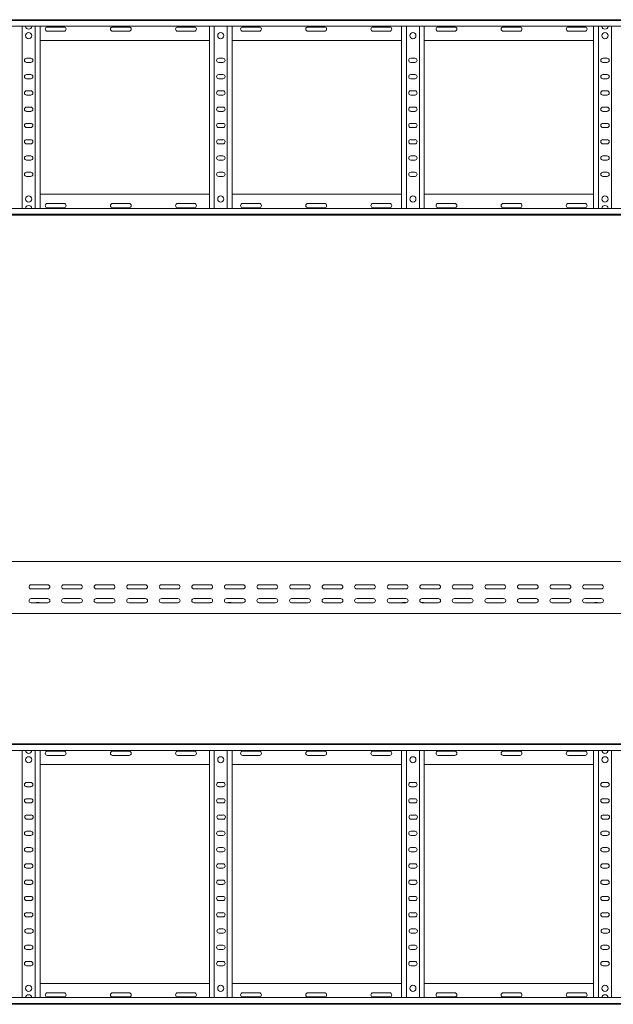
# Model space of a CAD drawing. Header units: millimetres. Extents: x -842 to 7135, y -6681 to -289.
# Tile 9 of 20: x 2229 to 3141, y -3414 to -1902. Entities that reach past the tile are written whole.
import ezdxf

# ---------------------------------------------------------------- set-up
doc = ezdxf.new("R2010")
doc.units = ezdxf.units.MM

msp = doc.modelspace()

# ---------------------------------------------------------------- linework, layer by layer
at = {"color": 7, "linetype": 'Continuous', "lineweight": 15}
for p, q in [((1187.6, -1901.7), (7134.7, -1901.7)), ((7134.7, -1902.8), (1187.7, -1902.8)), ((1187.7, -1911.9), (7134.7, -1911.9)), ((2233.2, -2191.5), (2233.2, -1911.9)), ((2253.2, -2191.5), (2253.2, -1911.9)), ((2260.7, -2191.5), (2260.7, -1911.9)), ((2297.5, -1913), (2272, -1913)), ((2272, -1919.5), (2297.5, -1919.5)), ((2397.5, -1913), (2372, -1913)), ((2372, -1919.5), (2397.5, -1919.5)), ((2497.5, -1913), (2472, -1913)), ((2472, -1919.5), (2497.5, -1919.5)), ((2520.7, -2191.5), (2520.7, -1911.9)), ((2528.2, -2191.5), (2528.2, -1911.9)), ((2548.2, -2191.5), (2548.2, -1911.9)), ((2555.7, -2191.5), (2555.7, -1911.9)), ((2597.5, -1913), (2572, -1913)), ((2572, -1919.5), (2597.5, -1919.5)), ((2697.5, -1913), (2672, -1913)), ((2672, -1919.5), (2697.5, -1919.5)), ((2797.5, -1913), (2772, -1913)), ((2772, -1919.5), (2797.5, -1919.5)), ((2815.7, -2191.5), (2815.7, -1911.9)), ((2823.2, -2191.5), (2823.2, -1911.9)), ((2843.2, -2191.5), (2843.2, -1911.9)), ((2850.7, -2191.5), (2850.7, -1911.9)), ((2897.5, -1913), (2872, -1913)), ((2872, -1919.5), (2897.5, -1919.5)), ((2997.5, -1913), (2972, -1913)), ((2972, -1919.5), (2997.5, -1919.5)), ((3097.5, -1913), (3072, -1913)), ((3072, -1919.5), (3097.5, -1919.5)), ((3110.7, -2191.5), (3110.7, -1911.9)), ((3118.2, -2191.5), (3118.2, -1911.9)), ((3138.2, -2191.5), (3138.2, -1911.9)), ((2260.7, -1933.7), (2520.7, -1933.7)), ((2555.7, -1933.7), (2815.7, -1933.7)), ((2850.7, -1933.7), (3110.7, -1933.7)), ((2246.5, -1961), (2240, -1961)), ((2541.5, -1961), (2535, -1961)), ((2836.5, -1961), (2830, -1961)), ((3131.5, -1961), (3125, -1961)), ((2240, -1967.5), (2246.5, -1967.5)), ((2535, -1967.5), (2541.5, -1967.5)), ((2830, -1967.5), (2836.5, -1967.5)), ((3125, -1967.5), (3131.5, -1967.5)), ((2246.5, -1986), (2240, -1986)), ((2240, -1992.5), (2246.5, -1992.5)), ((2541.5, -1986), (2535, -1986)), ((2535, -1992.5), (2541.5, -1992.5)), ((2836.5, -1986), (2830, -1986)), ((2830, -1992.5), (2836.5, -1992.5)), ((3131.5, -1986), (3125, -1986)), ((3125, -1992.5), (3131.5, -1992.5)), ((2246.5, -2011), (2240, -2011)), ((2541.5, -2011), (2535, -2011)), ((2836.5, -2011), (2830, -2011)), ((3131.5, -2011), (3125, -2011)), ((2240, -2017.5), (2246.5, -2017.5)), ((2535, -2017.5), (2541.5, -2017.5)), ((2830, -2017.5), (2836.5, -2017.5)), ((3125, -2017.5), (3131.5, -2017.5)), ((2246.5, -2036), (2240, -2036)), ((2541.5, -2036), (2535, -2036)), ((2836.5, -2036), (2830, -2036)), ((3131.5, -2036), (3125, -2036)), ((2240, -2042.5), (2246.5, -2042.5)), ((2535, -2042.5), (2541.5, -2042.5)), ((2830, -2042.5), (2836.5, -2042.5)), ((3125, -2042.5), (3131.5, -2042.5)), ((2246.5, -2061), (2240, -2061)), ((2240, -2067.5), (2246.5, -2067.5)), ((2541.5, -2061), (2535, -2061)), ((2535, -2067.5), (2541.5, -2067.5)), ((2836.5, -2061), (2830, -2061)), ((2830, -2067.5), (2836.5, -2067.5)), ((3131.5, -2061), (3125, -2061)), ((3125, -2067.5), (3131.5, -2067.5)), ((2246.5, -2086), (2240, -2086)), ((2541.5, -2086), (2535, -2086)), ((2836.5, -2086), (2830, -2086)), ((3131.5, -2086), (3125, -2086)), ((2240, -2092.5), (2246.5, -2092.5)), ((2535, -2092.5), (2541.5, -2092.5)), ((2830, -2092.5), (2836.5, -2092.5)), ((3125, -2092.5), (3131.5, -2092.5)), ((2246.5, -2111), (2240, -2111)), ((2541.5, -2111), (2535, -2111)), ((2836.5, -2111), (2830, -2111)), ((3131.5, -2111), (3125, -2111)), ((2240, -2117.5), (2246.5, -2117.5)), ((2535, -2117.5), (2541.5, -2117.5)), ((2830, -2117.5), (2836.5, -2117.5)), ((3125, -2117.5), (3131.5, -2117.5)), ((2246.5, -2136), (2240, -2136)), ((2240, -2142.5), (2246.5, -2142.5)), ((2541.5, -2136), (2535, -2136)), ((2535, -2142.5), (2541.5, -2142.5)), ((2836.5, -2136), (2830, -2136)), ((2830, -2142.5), (2836.5, -2142.5)), ((3131.5, -2136), (3125, -2136)), ((3125, -2142.5), (3131.5, -2142.5)), ((2260.7, -2169.7), (2520.7, -2169.7)), ((2555.7, -2169.7), (2815.7, -2169.7)), ((2850.7, -2169.7), (3110.7, -2169.7)), ((7134.7, -2191.5), (1187.7, -2191.5)), ((2272, -2184), (2297.5, -2184)), ((2297.5, -2190.5), (2272, -2190.5)), ((2372, -2184), (2397.5, -2184)), ((2397.5, -2190.5), (2372, -2190.5)), ((2472, -2184), (2497.5, -2184)), ((2497.5, -2190.5), (2472, -2190.5)), ((2572, -2184), (2597.5, -2184)), ((2597.5, -2190.5), (2572, -2190.5)), ((2672, -2184), (2697.5, -2184)), ((2697.5, -2190.5), (2672, -2190.5)), ((2772, -2184), (2797.5, -2184)), ((2797.5, -2190.5), (2772, -2190.5)), ((2872, -2184), (2897.5, -2184)), ((2897.5, -2190.5), (2872, -2190.5)), ((2972, -2184), (2997.5, -2184)), ((2997.5, -2190.5), (2972, -2190.5)), ((3072, -2184), (3097.5, -2184)), ((3097.5, -2190.5), (3072, -2190.5)), ((1187.6, -2201.7), (7134.7, -2201.7)), ((1187.7, -2200.6), (7134.7, -2200.6)), ((7134.7, -2733.9), (1187.7, -2733.9)), ((2247, -2769.4), (2272.5, -2769.4)), ((2272.5, -2775.9), (2247, -2775.9)), ((2297, -2769.4), (2322.5, -2769.4)), ((2322.5, -2775.9), (2297, -2775.9)), ((2347, -2769.4), (2372.5, -2769.4)), ((2372.5, -2775.9), (2347, -2775.9)), ((2397, -2769.4), (2422.5, -2769.4)), ((2422.5, -2775.9), (2397, -2775.9)), ((2447, -2769.4), (2472.5, -2769.4)), ((2472.5, -2775.9), (2447, -2775.9)), ((2497, -2769.4), (2522.5, -2769.4)), ((2522.5, -2775.9), (2497, -2775.9)), ((2547, -2769.4), (2572.5, -2769.4)), ((2572.5, -2775.9), (2547, -2775.9)), ((2597, -2769.4), (2622.5, -2769.4)), ((2622.5, -2775.9), (2597, -2775.9)), ((2647, -2769.4), (2672.5, -2769.4)), ((2672.5, -2775.9), (2647, -2775.9)), ((2697, -2769.4), (2722.5, -2769.4)), ((2722.5, -2775.9), (2697, -2775.9)), ((2747, -2769.4), (2772.5, -2769.4)), ((2772.5, -2775.9), (2747, -2775.9)), ((2797, -2769.4), (2822.5, -2769.4)), ((2822.5, -2775.9), (2797, -2775.9)), ((2847, -2769.4), (2872.5, -2769.4)), ((2872.5, -2775.9), (2847, -2775.9)), ((2897, -2769.4), (2922.5, -2769.4)), ((2922.5, -2775.9), (2897, -2775.9)), ((2947, -2769.4), (2972.5, -2769.4)), ((2972.5, -2775.9), (2947, -2775.9)), ((2997, -2769.4), (3022.5, -2769.4)), ((3022.5, -2775.9), (2997, -2775.9)), ((3047, -2769.4), (3072.5, -2769.4)), ((3072.5, -2775.9), (3047, -2775.9)), ((3097, -2769.4), (3122.5, -2769.4)), ((3122.5, -2775.9), (3097, -2775.9)), ((2247, -2790.7), (2272.5, -2790.7)), ((2272.5, -2797.2), (2247, -2797.2)), ((2255, -2797), (2258.9, -2797)), ((2297, -2790.7), (2322.5, -2790.7)), ((2322.5, -2797.2), (2297, -2797.2)), ((2347, -2790.7), (2372.5, -2790.7)), ((2372.5, -2797.2), (2347, -2797.2)), ((2397, -2790.7), (2422.5, -2790.7)), ((2422.5, -2797.2), (2397, -2797.2)), ((2447, -2790.7), (2472.5, -2790.7)), ((2472.5, -2797.2), (2447, -2797.2)), ((2497, -2790.7), (2522.5, -2790.7)), ((2522.5, -2797.2), (2497, -2797.2)), ((2522.5, -2797), (2523.6, -2797)), ((2547, -2790.7), (2572.5, -2790.7)), ((2572.5, -2797.2), (2547, -2797.2)), ((2550, -2797), (2553.9, -2797)), ((2597, -2790.7), (2622.5, -2790.7)), ((2622.5, -2797.2), (2597, -2797.2)), ((2647, -2790.7), (2672.5, -2790.7)), ((2672.5, -2797.2), (2647, -2797.2)), ((2697, -2790.7), (2722.5, -2790.7)), ((2722.5, -2797.2), (2697, -2797.2)), ((2747, -2790.7), (2772.5, -2790.7)), ((2772.5, -2797.2), (2747, -2797.2)), ((2797, -2790.7), (2822.5, -2790.7)), ((2822.5, -2797.2), (2797, -2797.2)), ((2817.5, -2797), (2821.4, -2797)), ((2845.9, -2797), (2848.9, -2797)), ((2847, -2790.7), (2872.5, -2790.7)), ((2872.5, -2797.2), (2847, -2797.2)), ((2897, -2790.7), (2922.5, -2790.7)), ((2922.5, -2797.2), (2897, -2797.2)), ((2947, -2790.7), (2972.5, -2790.7)), ((2972.5, -2797.2), (2947, -2797.2)), ((2997, -2790.7), (3022.5, -2790.7)), ((3022.5, -2797.2), (2997, -2797.2)), ((3047, -2790.7), (3072.5, -2790.7)), ((3072.5, -2797.2), (3047, -2797.2)), ((3097, -2790.7), (3122.5, -2790.7)), ((3122.5, -2797.2), (3097, -2797.2)), ((3112.5, -2797), (3116.4, -2797)), ((1361.1, -2813.9), (2240.3, -2813.9)), ((2240.3, -2813.9), (2246.1, -2813.9)), ((2246.1, -2813.9), (3125.3, -2813.9)), ((3125.3, -2813.9), (3131.1, -2813.9)), ((3131.1, -2813.9), (4010.3, -2813.9)), ((1187.6, -3013.8), (7134.7, -3013.8)), ((7134.7, -3014.9), (1187.7, -3014.9)), ((1187.7, -3024), (7134.7, -3024)), ((2233.2, -3403.6), (2233.2, -3024)), ((2253.2, -3403.6), (2253.2, -3024)), ((2260.7, -3403.6), (2260.7, -3024)), ((2520.7, -3403.6), (2520.7, -3024)), ((2528.2, -3403.6), (2528.2, -3024)), ((2548.2, -3403.6), (2548.2, -3024)), ((2555.7, -3403.6), (2555.7, -3024)), ((2815.7, -3403.6), (2815.7, -3024)), ((2823.2, -3403.6), (2823.2, -3024)), ((2843.2, -3403.6), (2843.2, -3024)), ((2850.7, -3403.6), (2850.7, -3024)), ((3110.7, -3403.6), (3110.7, -3024)), ((3118.2, -3403.6), (3118.2, -3024)), ((3138.2, -3403.6), (3138.2, -3024)), ((2297.5, -3025.1), (2272, -3025.1)), ((2272, -3031.6), (2297.5, -3031.6)), ((2397.5, -3025.1), (2372, -3025.1)), ((2372, -3031.6), (2397.5, -3031.6)), ((2497.5, -3025.1), (2472, -3025.1)), ((2472, -3031.6), (2497.5, -3031.6)), ((2597.5, -3025.1), (2572, -3025.1)), ((2572, -3031.6), (2597.5, -3031.6)), ((2697.5, -3025.1), (2672, -3025.1)), ((2672, -3031.6), (2697.5, -3031.6)), ((2797.5, -3025.1), (2772, -3025.1)), ((2772, -3031.6), (2797.5, -3031.6)), ((2897.5, -3025.1), (2872, -3025.1)), ((2872, -3031.6), (2897.5, -3031.6)), ((2997.5, -3025.1), (2972, -3025.1)), ((2972, -3031.6), (2997.5, -3031.6)), ((3097.5, -3025.1), (3072, -3025.1)), ((3072, -3031.6), (3097.5, -3031.6)), ((2260.7, -3045.8), (2520.7, -3045.8)), ((2555.7, -3045.8), (2815.7, -3045.8)), ((2850.7, -3045.8), (3110.7, -3045.8)), ((2246.5, -3073.1), (2240, -3073.1)), ((2240, -3079.6), (2246.5, -3079.6)), ((2541.5, -3073.1), (2535, -3073.1)), ((2535, -3079.6), (2541.5, -3079.6)), ((2836.5, -3073.1), (2830, -3073.1)), ((2830, -3079.6), (2836.5, -3079.6)), ((3131.5, -3073.1), (3125, -3073.1)), ((3125, -3079.6), (3131.5, -3079.6)), ((2246.5, -3098.1), (2240, -3098.1)), ((2541.5, -3098.1), (2535, -3098.1)), ((2836.5, -3098.1), (2830, -3098.1)), ((3131.5, -3098.1), (3125, -3098.1)), ((2240, -3104.6), (2246.5, -3104.6)), ((2535, -3104.6), (2541.5, -3104.6)), ((2830, -3104.6), (2836.5, -3104.6)), ((3125, -3104.6), (3131.5, -3104.6)), ((2247, -3123.1), (2240.5, -3123.1)), ((2240.5, -3129.6), (2247, -3129.6)), ((2542, -3123.1), (2535.5, -3123.1)), ((2535.5, -3129.6), (2542, -3129.6)), ((2837, -3123.1), (2830.5, -3123.1)), ((2830.5, -3129.6), (2837, -3129.6)), ((3132, -3123.1), (3125.5, -3123.1)), ((3125.5, -3129.6), (3132, -3129.6)), ((2246.5, -3148.1), (2240, -3148.1)), ((2240, -3154.6), (2246.5, -3154.6)), ((2541.5, -3148.1), (2535, -3148.1)), ((2535, -3154.6), (2541.5, -3154.6)), ((2836.5, -3148.1), (2830, -3148.1)), ((2830, -3154.6), (2836.5, -3154.6)), ((3131.5, -3148.1), (3125, -3148.1)), ((3125, -3154.6), (3131.5, -3154.6)), ((2246.5, -3173.1), (2240, -3173.1)), ((2541.5, -3173.1), (2535, -3173.1)), ((2836.5, -3173.1), (2830, -3173.1)), ((3131.5, -3173.1), (3125, -3173.1)), ((2240, -3179.6), (2246.5, -3179.6)), ((2535, -3179.6), (2541.5, -3179.6)), ((2830, -3179.6), (2836.5, -3179.6)), ((3125, -3179.6), (3131.5, -3179.6)), ((2246.5, -3198.1), (2240, -3198.1)), ((2240, -3204.6), (2246.5, -3204.6)), ((2541.5, -3198.1), (2535, -3198.1)), ((2535, -3204.6), (2541.5, -3204.6)), ((2836.5, -3198.1), (2830, -3198.1)), ((2830, -3204.6), (2836.5, -3204.6)), ((3131.5, -3198.1), (3125, -3198.1)), ((3125, -3204.6), (3131.5, -3204.6)), ((2246.5, -3223.1), (2240, -3223.1)), ((2240, -3229.6), (2246.5, -3229.6)), ((2541.5, -3223.1), (2535, -3223.1)), ((2535, -3229.6), (2541.5, -3229.6)), ((2836.5, -3223.1), (2830, -3223.1)), ((2830, -3229.6), (2836.5, -3229.6)), ((3131.5, -3223.1), (3125, -3223.1)), ((3125, -3229.6), (3131.5, -3229.6)), ((2246.5, -3248.1), (2240, -3248.1)), ((2541.5, -3248.1), (2535, -3248.1)), ((2836.5, -3248.1), (2830, -3248.1)), ((3131.5, -3248.1), (3125, -3248.1)), ((2240, -3254.6), (2246.5, -3254.6)), ((2535, -3254.6), (2541.5, -3254.6)), ((2830, -3254.6), (2836.5, -3254.6)), ((3125, -3254.6), (3131.5, -3254.6)), ((2246.5, -3273.1), (2240, -3273.1)), ((2240, -3279.6), (2246.5, -3279.6)), ((2541.5, -3273.1), (2535, -3273.1)), ((2535, -3279.6), (2541.5, -3279.6)), ((2836.5, -3273.1), (2830, -3273.1)), ((2830, -3279.6), (2836.5, -3279.6)), ((3131.5, -3273.1), (3125, -3273.1)), ((3125, -3279.6), (3131.5, -3279.6)), ((2247, -3298.1), (2240.5, -3298.1)), ((2240.5, -3304.6), (2247, -3304.6)), ((2542, -3298.1), (2535.5, -3298.1)), ((2535.5, -3304.6), (2542, -3304.6)), ((2837, -3298.1), (2830.5, -3298.1)), ((2830.5, -3304.6), (2837, -3304.6)), ((3132, -3298.1), (3125.5, -3298.1)), ((3125.5, -3304.6), (3132, -3304.6)), ((2246.5, -3323.1), (2240, -3323.1)), ((2541.5, -3323.1), (2535, -3323.1)), ((2836.5, -3323.1), (2830, -3323.1)), ((3131.5, -3323.1), (3125, -3323.1)), ((2240, -3329.6), (2246.5, -3329.6)), ((2535, -3329.6), (2541.5, -3329.6)), ((2830, -3329.6), (2836.5, -3329.6)), ((3125, -3329.6), (3131.5, -3329.6)), ((2246.5, -3348.1), (2240, -3348.1)), ((2240, -3354.6), (2246.5, -3354.6)), ((2541.5, -3348.1), (2535, -3348.1)), ((2535, -3354.6), (2541.5, -3354.6)), ((2836.5, -3348.1), (2830, -3348.1)), ((2830, -3354.6), (2836.5, -3354.6)), ((3131.5, -3348.1), (3125, -3348.1)), ((3125, -3354.6), (3131.5, -3354.6)), ((2260.7, -3381.8), (2520.7, -3381.8)), ((2555.7, -3381.8), (2815.7, -3381.8)), ((2850.7, -3381.8), (3110.7, -3381.8)), ((2272, -3396.1), (2297.5, -3396.1)), ((2372, -3396.1), (2397.5, -3396.1)), ((2472, -3396.1), (2497.5, -3396.1)), ((2572, -3396.1), (2597.5, -3396.1)), ((2672, -3396.1), (2697.5, -3396.1)), ((2772, -3396.1), (2797.5, -3396.1)), ((2872, -3396.1), (2897.5, -3396.1)), ((2972, -3396.1), (2997.5, -3396.1)), ((3072, -3396.1), (3097.5, -3396.1)), ((1187.6, -3413.8), (7134.7, -3413.8)), ((7134.7, -3403.6), (1187.7, -3403.6)), ((1187.7, -3412.7), (7134.7, -3412.7)), ((2297.5, -3402.6), (2272, -3402.6)), ((2397.5, -3402.6), (2372, -3402.6)), ((2497.5, -3402.6), (2472, -3402.6)), ((2597.5, -3402.6), (2572, -3402.6)), ((2697.5, -3402.6), (2672, -3402.6)), ((2797.5, -3402.6), (2772, -3402.6)), ((2897.5, -3402.6), (2872, -3402.6)), ((2997.5, -3402.6), (2972, -3402.6)), ((3097.5, -3402.6), (3072, -3402.6))]:
    msp.add_line(p, q, dxfattribs=at)
for centre in [(2243.2, -1926.2), (2538.2, -1926.2), (2833.2, -1926.2), (3128.2, -1926.2), (2243.2, -2177.2), (2538.2, -2177.2), (2833.2, -2177.2), (3128.2, -2177.2), (2243.2, -3038.3), (2538.2, -3038.3), (2833.2, -3038.3), (3128.2, -3038.3), (2243.2, -3389.3), (2538.2, -3389.3), (2833.2, -3389.3), (3128.2, -3389.3)]:
    msp.add_circle(centre, 4.75, dxfattribs=at)
for centre, radius, start, end in [((2243.2, -1911.6), 4.75, 183.9233, 356.0767), ((2272, -1916.2), 3.25, 90, 270), ((2297.5, -1916.2), 3.25, 270, 90), ((2372, -1916.2), 3.25, 90, 270), ((2397.5, -1916.2), 3.25, 270, 90), ((2472, -1916.2), 3.25, 90, 270), ((2497.5, -1916.2), 3.25, 270, 90), ((2572, -1916.2), 3.25, 90, 270), ((2597.5, -1916.2), 3.25, 270, 90), ((2672, -1916.2), 3.25, 90, 270), ((2697.5, -1916.2), 3.25, 270, 90), ((2772, -1916.2), 3.25, 90, 270), ((2797.5, -1916.2), 3.25, 270, 90), ((2872, -1916.2), 3.25, 90, 270), ((2897.5, -1916.2), 3.25, 270, 90), ((2972, -1916.2), 3.25, 90, 270), ((2997.5, -1916.2), 3.25, 270, 90), ((3072, -1916.2), 3.25, 90, 270), ((3097.5, -1916.2), 3.25, 270, 90), ((3128.2, -1911.6), 4.75, 183.9233, 356.0767), ((2240, -1964.2), 3.25, 90, 270), ((2246.5, -1964.2), 3.25, 270, 90), ((2535, -1964.2), 3.25, 90, 270), ((2541.5, -1964.2), 3.25, 270, 90), ((2830, -1964.2), 3.25, 90, 270), ((2836.5, -1964.2), 3.25, 270, 90), ((3125, -1964.2), 3.25, 90, 270), ((3131.5, -1964.2), 3.25, 270, 90), ((2240, -1989.2), 3.25, 90, 270), ((2246.5, -1989.2), 3.25, 270, 90), ((2535, -1989.2), 3.25, 90, 270), ((2541.5, -1989.2), 3.25, 270, 90), ((2830, -1989.2), 3.25, 90, 270), ((2836.5, -1989.2), 3.25, 270, 90), ((3125, -1989.2), 3.25, 90, 270), ((3131.5, -1989.2), 3.25, 270, 90), ((2240, -2014.2), 3.25, 90, 270), ((2246.5, -2014.2), 3.25, 270, 90), ((2535, -2014.2), 3.25, 90, 270), ((2541.5, -2014.2), 3.25, 270, 90), ((2830, -2014.2), 3.25, 90, 270), ((2836.5, -2014.2), 3.25, 270, 90), ((3125, -2014.2), 3.25, 90, 270), ((3131.5, -2014.2), 3.25, 270, 90), ((2240, -2039.2), 3.25, 90, 270), ((2246.5, -2039.2), 3.25, 270, 90), ((2535, -2039.2), 3.25, 90, 270), ((2541.5, -2039.2), 3.25, 270, 90), ((2830, -2039.2), 3.25, 90, 270), ((2836.5, -2039.2), 3.25, 270, 90), ((3125, -2039.2), 3.25, 90, 270), ((3131.5, -2039.2), 3.25, 270, 90), ((2240, -2064.2), 3.25, 90, 270), ((2246.5, -2064.2), 3.25, 270, 90), ((2535, -2064.2), 3.25, 90, 270), ((2541.5, -2064.2), 3.25, 270, 90), ((2830, -2064.2), 3.25, 90, 270), ((2836.5, -2064.2), 3.25, 270, 90), ((3125, -2064.2), 3.25, 90, 270), ((3131.5, -2064.2), 3.25, 270, 90), ((2240, -2089.2), 3.25, 90, 270), ((2246.5, -2089.2), 3.25, 270, 90), ((2535, -2089.2), 3.25, 90, 270), ((2541.5, -2089.2), 3.25, 270, 90), ((2830, -2089.2), 3.25, 90, 270), ((2836.5, -2089.2), 3.25, 270, 90), ((3125, -2089.2), 3.25, 90, 270), ((3131.5, -2089.2), 3.25, 270, 90), ((2240, -2114.2), 3.25, 90, 270), ((2246.5, -2114.2), 3.25, 270, 90), ((2535, -2114.2), 3.25, 90, 270), ((2541.5, -2114.2), 3.25, 270, 90), ((2830, -2114.2), 3.25, 90, 270), ((2836.5, -2114.2), 3.25, 270, 90), ((3125, -2114.2), 3.25, 90, 270), ((3131.5, -2114.2), 3.25, 270, 90), ((2240, -2139.2), 3.25, 90, 270), ((2246.5, -2139.2), 3.25, 270, 90), ((2535, -2139.2), 3.25, 90, 270), ((2541.5, -2139.2), 3.25, 270, 90), ((2830, -2139.2), 3.25, 90, 270), ((2836.5, -2139.2), 3.25, 270, 90), ((3125, -2139.2), 3.25, 90, 270), ((3131.5, -2139.2), 3.25, 270, 90), ((2243.2, -2191.8), 4.75, 3.9233, 176.0767), ((2272, -2187.2), 3.25, 90, 270), ((2297.5, -2187.2), 3.25, 270, 90), ((2372, -2187.2), 3.25, 90, 270), ((2397.5, -2187.2), 3.25, 270, 90), ((2472, -2187.2), 3.25, 90, 270), ((2497.5, -2187.2), 3.25, 270, 90), ((2572, -2187.2), 3.25, 90, 270), ((2597.5, -2187.2), 3.25, 270, 90), ((2672, -2187.2), 3.25, 90, 270), ((2697.5, -2187.2), 3.25, 270, 90), ((2772, -2187.2), 3.25, 90, 270), ((2797.5, -2187.2), 3.25, 270, 90), ((2872, -2187.2), 3.25, 90, 270), ((2897.5, -2187.2), 3.25, 270, 90), ((2972, -2187.2), 3.25, 90, 270), ((2997.5, -2187.2), 3.25, 270, 90), ((3072, -2187.2), 3.25, 90, 270), ((3097.5, -2187.2), 3.25, 270, 90), ((3128.2, -2191.8), 4.75, 3.9233, 176.0767), ((2247, -2772.7), 3.25, 90, 270), ((2272.5, -2772.7), 3.25, 270, 90), ((2297, -2772.7), 3.25, 90, 270), ((2322.5, -2772.7), 3.25, 270, 90), ((2347, -2772.7), 3.25, 90, 270), ((2372.5, -2772.7), 3.25, 270, 90), ((2397, -2772.7), 3.25, 90, 270), ((2422.5, -2772.7), 3.25, 270, 90), ((2447, -2772.7), 3.25, 90, 270), ((2472.5, -2772.7), 3.25, 270, 90), ((2497, -2772.7), 3.25, 90, 270), ((2522.5, -2772.7), 3.25, 270, 90), ((2547, -2772.7), 3.25, 90, 270), ((2572.5, -2772.7), 3.25, 270, 90), ((2597, -2772.7), 3.25, 90, 270), ((2622.5, -2772.7), 3.25, 270, 90), ((2647, -2772.7), 3.25, 90, 270), ((2672.5, -2772.7), 3.25, 270, 90), ((2697, -2772.7), 3.25, 90, 270), ((2722.5, -2772.7), 3.25, 270, 90), ((2747, -2772.7), 3.25, 90, 270), ((2772.5, -2772.7), 3.25, 270, 90), ((2797, -2772.7), 3.25, 90, 270), ((2822.5, -2772.7), 3.25, 270, 90), ((2847, -2772.7), 3.25, 90, 270), ((2872.5, -2772.7), 3.25, 270, 90), ((2897, -2772.7), 3.25, 90, 270), ((2922.5, -2772.7), 3.25, 270, 90), ((2947, -2772.7), 3.25, 90, 270), ((2972.5, -2772.7), 3.25, 270, 90), ((2997, -2772.7), 3.25, 90, 270), ((3022.5, -2772.7), 3.25, 270, 90), ((3047, -2772.7), 3.25, 90, 270), ((3072.5, -2772.7), 3.25, 270, 90), ((3097, -2772.7), 3.25, 90, 270), ((3122.5, -2772.7), 3.25, 270, 90), ((2247, -2793.9), 3.25, 90, 270), ((2255, -2798.8), 1.8, 90, 116.5628), ((2258.9, -2798.8), 1.8, 63.4372, 90), ((2272.5, -2793.9), 3.25, 270, 90), ((2297, -2793.9), 3.25, 90, 270), ((2322.5, -2793.9), 3.25, 270, 90), ((2347, -2793.9), 3.25, 90, 270), ((2372.5, -2793.9), 3.25, 270, 90), ((2397, -2793.9), 3.25, 90, 270), ((2422.5, -2793.9), 3.25, 270, 90), ((2447, -2793.9), 3.25, 90, 270), ((2472.5, -2793.9), 3.25, 270, 90), ((2497, -2793.9), 3.25, 90, 270), ((2522.5, -2798.8), 1.8, 90, 116.5628), ((2522.5, -2793.9), 3.25, 270, 90), ((2547, -2793.9), 3.25, 90, 270), ((2550, -2798.8), 1.8, 90, 116.5628), ((2553.9, -2798.8), 1.8, 63.4372, 90), ((2572.5, -2793.9), 3.25, 270, 90), ((2597, -2793.9), 3.25, 90, 270), ((2622.5, -2793.9), 3.25, 270, 90), ((2647, -2793.9), 3.25, 90, 270), ((2672.5, -2793.9), 3.25, 270, 90), ((2697, -2793.9), 3.25, 90, 270), ((2722.5, -2793.9), 3.25, 270, 90), ((2747, -2793.9), 3.25, 90, 270), ((2772.5, -2793.9), 3.25, 270, 90), ((2797, -2793.9), 3.25, 90, 270), ((2817.5, -2798.8), 1.8, 90, 116.5628), ((2821.4, -2798.8), 1.8, 63.4372, 90), ((2822.5, -2793.9), 3.25, 270, 90), ((2847, -2793.9), 3.25, 90, 270), ((2848.9, -2798.8), 1.8, 63.4372, 90), ((2872.5, -2793.9), 3.25, 270, 90), ((2897, -2793.9), 3.25, 90, 270), ((2922.5, -2793.9), 3.25, 270, 90), ((2947, -2793.9), 3.25, 90, 270), ((2972.5, -2793.9), 3.25, 270, 90), ((2997, -2793.9), 3.25, 90, 270), ((3022.5, -2793.9), 3.25, 270, 90), ((3047, -2793.9), 3.25, 90, 270), ((3072.5, -2793.9), 3.25, 270, 90), ((3097, -2793.9), 3.25, 90, 270), ((3112.5, -2798.8), 1.8, 90, 116.5628), ((3116.4, -2798.8), 1.8, 63.4372, 90), ((3122.5, -2793.9), 3.25, 270, 90), ((2243.2, -3023.7), 4.75, 183.9233, 356.0767), ((3128.2, -3023.7), 4.75, 183.9233, 356.0767), ((2272, -3028.3), 3.25, 90, 270), ((2297.5, -3028.3), 3.25, 270, 90), ((2372, -3028.3), 3.25, 90, 270), ((2397.5, -3028.3), 3.25, 270, 90), ((2472, -3028.3), 3.25, 90, 270), ((2497.5, -3028.3), 3.25, 270, 90), ((2572, -3028.3), 3.25, 90, 270), ((2597.5, -3028.3), 3.25, 270, 90), ((2672, -3028.3), 3.25, 90, 270), ((2697.5, -3028.3), 3.25, 270, 90), ((2772, -3028.3), 3.25, 90, 270), ((2797.5, -3028.3), 3.25, 270, 90), ((2872, -3028.3), 3.25, 90, 270), ((2897.5, -3028.3), 3.25, 270, 90), ((2972, -3028.3), 3.25, 90, 270), ((2997.5, -3028.3), 3.25, 270, 90), ((3072, -3028.3), 3.25, 90, 270), ((3097.5, -3028.3), 3.25, 270, 90), ((2240, -3076.3), 3.25, 90, 270), ((2246.5, -3076.3), 3.25, 270, 90), ((2535, -3076.3), 3.25, 90, 270), ((2541.5, -3076.3), 3.25, 270, 90), ((2830, -3076.3), 3.25, 90, 270), ((2836.5, -3076.3), 3.25, 270, 90), ((3125, -3076.3), 3.25, 90, 270), ((3131.5, -3076.3), 3.25, 270, 90), ((2240, -3101.3), 3.25, 89.9999, 269.9999), ((2246.5, -3101.3), 3.25, 269.9999, 89.9999), ((2535, -3101.3), 3.25, 89.9999, 269.9999), ((2541.5, -3101.3), 3.25, 269.9999, 89.9999), ((2830, -3101.3), 3.25, 89.9999, 269.9999), ((2836.5, -3101.3), 3.25, 269.9999, 89.9999), ((3125, -3101.3), 3.25, 89.9999, 269.9999), ((3131.5, -3101.3), 3.25, 269.9999, 89.9999), ((2240.5, -3126.3), 3.25, 90, 270), ((2247, -3126.3), 3.25, 270, 90), ((2535.5, -3126.3), 3.25, 90, 270), ((2542, -3126.3), 3.25, 270, 90), ((2830.5, -3126.3), 3.25, 90, 270), ((2837, -3126.3), 3.25, 270, 90), ((3125.5, -3126.3), 3.25, 90, 270), ((3132, -3126.3), 3.25, 270, 90), ((2240, -3151.3), 3.25, 90.0001, 270.0001), ((2246.5, -3151.3), 3.25, 270.0001, 90.0001), ((2535, -3151.3), 3.25, 90.0001, 270.0001), ((2541.5, -3151.3), 3.25, 270.0001, 90.0001), ((2830, -3151.3), 3.25, 90.0001, 270.0001), ((2836.5, -3151.3), 3.25, 270.0001, 90.0001), ((3125, -3151.3), 3.25, 90.0001, 270.0001), ((3131.5, -3151.3), 3.25, 270.0001, 90.0001), ((2240, -3176.3), 3.25, 90, 270), ((2246.5, -3176.3), 3.25, 270, 90), ((2535, -3176.3), 3.25, 90, 270), ((2541.5, -3176.3), 3.25, 270, 90), ((2830, -3176.3), 3.25, 90, 270), ((2836.5, -3176.3), 3.25, 270, 90), ((3125, -3176.3), 3.25, 90, 270), ((3131.5, -3176.3), 3.25, 270, 90), ((2240, -3201.3), 3.25, 89.9999, 269.9999), ((2246.5, -3201.3), 3.25, 269.9999, 89.9999), ((2535, -3201.3), 3.25, 89.9999, 269.9999), ((2541.5, -3201.3), 3.25, 269.9999, 89.9999), ((2830, -3201.3), 3.25, 89.9999, 269.9999), ((2836.5, -3201.3), 3.25, 269.9999, 89.9999), ((3125, -3201.3), 3.25, 89.9999, 269.9999), ((3131.5, -3201.3), 3.25, 269.9999, 89.9999), ((2240, -3226.3), 3.25, 90.0001, 270.0001), ((2246.5, -3226.3), 3.25, 270.0001, 90.0001), ((2535, -3226.3), 3.25, 90.0001, 270.0001), ((2541.5, -3226.3), 3.25, 270.0001, 90.0001), ((2830, -3226.3), 3.25, 90.0001, 270.0001), ((2836.5, -3226.3), 3.25, 270.0001, 90.0001), ((3125, -3226.3), 3.25, 90.0001, 270.0001), ((3131.5, -3226.3), 3.25, 270.0001, 90.0001), ((2240, -3251.3), 3.25, 90, 270), ((2246.5, -3251.3), 3.25, 270, 90), ((2535, -3251.3), 3.25, 90, 270), ((2541.5, -3251.3), 3.25, 270, 90), ((2830, -3251.3), 3.25, 90, 270), ((2836.5, -3251.3), 3.25, 270, 90), ((3125, -3251.3), 3.25, 90, 270), ((3131.5, -3251.3), 3.25, 270, 90), ((2240, -3276.3), 3.25, 89.9999, 269.9999), ((2246.5, -3276.3), 3.25, 269.9999, 89.9999), ((2535, -3276.3), 3.25, 89.9999, 269.9999), ((2541.5, -3276.3), 3.25, 269.9999, 89.9999), ((2830, -3276.3), 3.25, 89.9999, 269.9999), ((2836.5, -3276.3), 3.25, 269.9999, 89.9999), ((3125, -3276.3), 3.25, 89.9999, 269.9999), ((3131.5, -3276.3), 3.25, 269.9999, 89.9999), ((2240.5, -3301.3), 3.25, 90, 270), ((2247, -3301.3), 3.25, 270, 90), ((2535.5, -3301.3), 3.25, 90, 270), ((2542, -3301.3), 3.25, 270, 90), ((2830.5, -3301.3), 3.25, 90, 270), ((2837, -3301.3), 3.25, 270, 90), ((3125.5, -3301.3), 3.25, 90, 270), ((3132, -3301.3), 3.25, 270, 90), ((2240, -3326.3), 3.25, 90.0001, 270.0001), ((2246.5, -3326.3), 3.25, 270.0001, 90.0001), ((2535, -3326.3), 3.25, 90.0001, 270.0001), ((2541.5, -3326.3), 3.25, 270.0001, 90.0001), ((2830, -3326.3), 3.25, 90.0001, 270.0001), ((2836.5, -3326.3), 3.25, 270.0001, 90.0001), ((3125, -3326.3), 3.25, 90.0001, 270.0001), ((3131.5, -3326.3), 3.25, 270.0001, 90.0001), ((2240, -3351.3), 3.25, 90, 270), ((2246.5, -3351.3), 3.25, 270, 90), ((2535, -3351.3), 3.25, 90, 270), ((2541.5, -3351.3), 3.25, 270, 90), ((2830, -3351.3), 3.25, 90, 270), ((2836.5, -3351.3), 3.25, 270, 90), ((3125, -3351.3), 3.25, 90, 270), ((3131.5, -3351.3), 3.25, 270, 90), ((2243.2, -3403.9), 4.75, 3.9233, 176.0767), ((2272, -3399.3), 3.25, 90, 270), ((2297.5, -3399.3), 3.25, 270, 90), ((2372, -3399.3), 3.25, 90, 270), ((2397.5, -3399.3), 3.25, 270, 90), ((2472, -3399.3), 3.25, 90, 270), ((2497.5, -3399.3), 3.25, 270, 90), ((2572, -3399.3), 3.25, 90, 270), ((2597.5, -3399.3), 3.25, 270, 90), ((2672, -3399.3), 3.25, 90, 270), ((2697.5, -3399.3), 3.25, 270, 90), ((2772, -3399.3), 3.25, 90, 270), ((2797.5, -3399.3), 3.25, 270, 90), ((2872, -3399.3), 3.25, 90, 270), ((2897.5, -3399.3), 3.25, 270, 90), ((2972, -3399.3), 3.25, 90, 270), ((2997.5, -3399.3), 3.25, 270, 90), ((3072, -3399.3), 3.25, 90, 270), ((3097.5, -3399.3), 3.25, 270, 90), ((3128.2, -3403.9), 4.75, 3.9233, 176.0767)]:
    msp.add_arc(centre, radius, start, end, dxfattribs=at)

doc.saveas('drawing.dxf')
